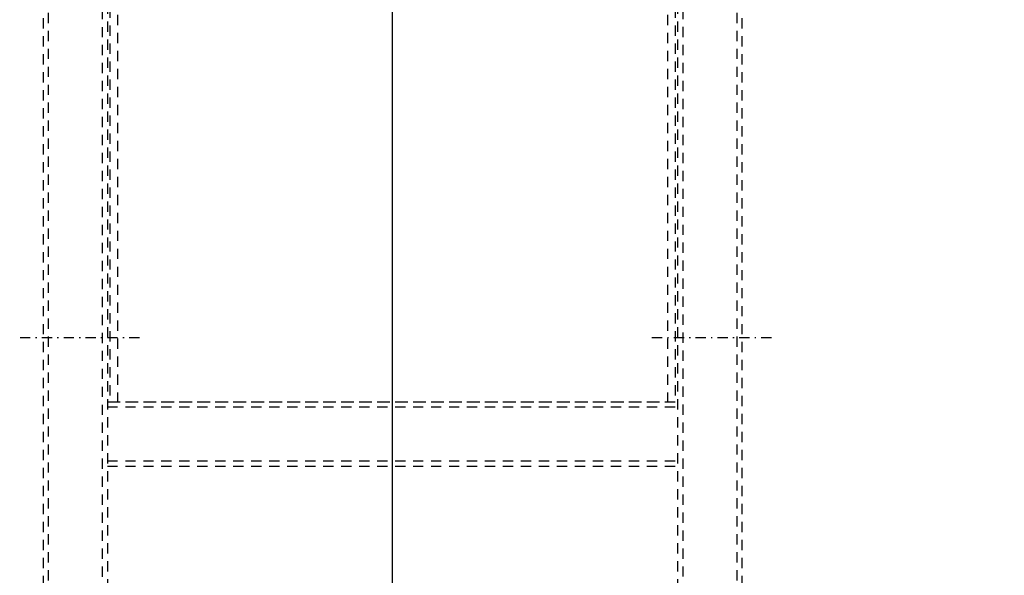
# Model space of a CAD drawing. Extents: x -7591 to -2491, y 6498 to 10061.
# Tile 65 of 125: x -5329 to -4946, y 8603 to 8819. Entities that reach past the tile are written whole.
import ezdxf

# ---------------------------------------------------------------- set-up
doc = ezdxf.new("R2010")
doc.units = 0
doc.header["$MEASUREMENT"] = 0
doc.linetypes.add('DASHDOT', pattern=[8.5, 4, -2, 0.5, -2])
doc.linetypes.add('HIDDEN', pattern=[7, 4, -3])
doc.layers.get('0').update_dxf_attribs({"linetype": 'CONTINUOUS'})
for name, color, linetype in [('DIM49', 4, 'CONTINUOUS'), ('LE_HIDDEN', 7, 'CONTINUOUS'), ('LE_MIDDLE', 7, 'CONTINUOUS')]:
    doc.layers.add(name, color=color, linetype=linetype)
doc.layers.add('LE_ALL', color=7, linetype='CONTINUOUS', lineweight=50)

# ---------------------------------------------------------------- blocks, each defined once
blk = doc.blocks.new('_D19', base_point=(-5184.29, 8138.97))
at = {"layer": 'DIM49', "color": 1}
blk.add_line((-5184.29, 8163.97), (-5184.29, 8841.97), dxfattribs=at)

msp = doc.modelspace()

# ---------------------------------------------------------------- linework, layer by layer
for radius, start, end in [(2396.87, 31.73211, 148.26789), (2391.87, 31.73211, 148.26789), (2372, 31.75, 148.25), (2370, 31.79835, 148.20165), (2345, 32.74999, 147.24999), (2266.16, 35.00882, 144.99118), (2258.06, 35.00886, 144.99114), (2247.11, 35.0089, 144.9911), (2120, 90, 129.25), (2120, 50.74999, 89.99999), (2040, 31.79835, 148.20165), (1950, 32.04534, 147.95466)]:
    msp.add_arc((-5184.29, 7028.43), radius, start, end)
at = {"layer": 'LE_ALL'}
for start, end in [(90, 148.25), (31.75, 90)]:
    msp.add_arc((-5184.29, 7028.43), 2000, start, end, dxfattribs=at)
at = {"layer": 'LE_HIDDEN', "color": 1, "linetype": 'HIDDEN'}
for p, q in [((-5294.29, 9145.57), (-5294.29, 8670.13)), ((-5291.29, 9142.72), (-5291.29, 8670.13)), ((-5077.29, 9142.72), (-5077.29, 8670.13)), ((-5074.29, 9145.57), (-5074.29, 8670.13)), ((-5297.29, 8893.01), (-5297.29, 8354.36)), ((-5295.29, 8895.13), (-5295.29, 8354.5)), ((-5073.29, 8895.13), (-5073.29, 8354.5)), ((-5071.29, 8893.07), (-5071.29, 8354.36)), ((-5318.29, 8870.56), (-5318.29, 8352.71)), ((-5050.29, 8870.56), (-5050.29, 8352.71)), ((-5320.29, 8868.41), (-5320.29, 8352.53)), ((-5048.29, 8868.41), (-5048.29, 8352.53)), ((-5295.29, 8670.13), (-5073.29, 8670.13)), ((-5295.29, 8668.13), (-5073.29, 8668.13)), ((-5294.29, 8670.13), (-5074.29, 8670.13)), ((-5295.29, 8647.13), (-5073.29, 8647.13)), ((-5295.29, 8645.13), (-5073.29, 8645.13))]:
    msp.add_line(p, q, dxfattribs=at)
for points in [[(-7153.76, 8297.61, -0.254675), (-5186.29, 9371.43), (-5186.29, 9290.46), (-5204.29, 9290.46), (-5204.29, 9288.46), (-5184.29, 9288.43), (-5164.29, 9288.46), (-5164.29, 9290.46), (-5182.29, 9290.46)], [(-5182.29, 9290.46), (-5182.29, 9371.43, -0.254675), (-3214.82, 8297.61), (-3480.59, 8126.66, 0.078205), (-3900.25, 8596.86), (-3840.14, 8670.42, 0.172955), (-5182.29, 9150.43), (-5182.29, 9191.4), (-5164.29, 9191.4), (-5164.29, 9193.4), (-5184.29, 9193.43), (-5204.29, 9193.4), (-5204.29, 9191.4), (-5186.29, 9191.4), (-5186.29, 9150.43, 0.172955), (-6528.44, 8670.42)], [(-7153.76, 8297.61, -0.254675), (-5186.29, 9371.43), (-5186.29, 9290.43), (-5204.29, 9290.43)], [(-5186.29, 9150.43, 0.172955), (-6528.44, 8670.42), (-6468.33, 8596.86, 0.078205), (-6887.99, 8126.67), (-7155.44, 8298.7)]]:
    msp.add_lwpolyline(points, format="xyb", dxfattribs=at)
for radius, start, end in [(2343, 32.79889, 89.95109), (2122, 50.69598, 89.94599), (2120, 90, 129.25), (2120, 50.74999, 89.99999), (2065.69, 40.48822, 139.52979), (2063.69, 40.48822, 139.52979), (2042.69, 40.48822, 139.51177), (2040.69, 40.48822, 139.51177), (1870, 93.40298, 139.46784), (1868, 93.46808, 139.40484), (1870, 40.53216, 86.59702), (1868, 40.59516, 86.53192), (1847, 94.16047, 138.73488), (1847, 41.26512, 85.83953), (1845, 94.22726, 138.67026), (1845, 41.32974, 85.77274)]:
    msp.add_arc((-5184.29, 7028.43), radius, start, end, dxfattribs=at)
at = {"layer": 'LE_MIDDLE', "color": 1, "linetype": 'DASHDOT'}
for p, q in [((-5329.29, 8695.13), (-5281.29, 8695.13)), ((-5329.29, 8695.13), (-5281.29, 8695.13)), ((-5083.29, 8695.13), (-5035.29, 8695.13)), ((-5083.29, 8695.13), (-5035.29, 8695.13))]:
    msp.add_line(p, q, dxfattribs=at)

# ---------------------------------------------------------------- block references
at = {"layer": 'DIM49'}
msp.add_blockref('_D19', (-5184.29, 8138.97), dxfattribs=at)

doc.saveas('drawing.dxf')
